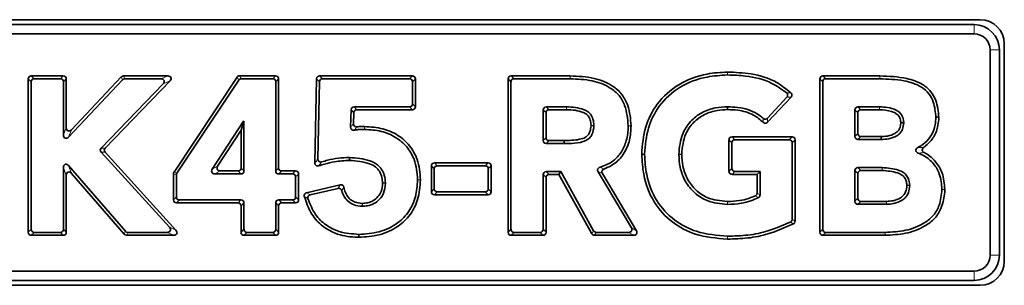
# Model space of a CAD drawing. Header units: millimetres. Extents: x 0 to 1118, y 0 to 864.
# Tile 63 of 91: x 871.21 to 891.73, y 256.57 to 262.11. Entities that reach past the tile are written whole.
import ezdxf

# ---------------------------------------------------------------- set-up
doc = ezdxf.new("R2010")
doc.units = ezdxf.units.MM

msp = doc.modelspace()

# ---------------------------------------------------------------- linework, layer by layer
at = {"color": 7, "linetype": 'Continuous', "lineweight": 35}
for p, q in [((891.225, 262.111), (848.022, 262.111)), ((891.096, 262.01), (848.151, 262.01)), ((891.096, 261.816), (848.151, 261.816)), ((891.725, 257.075), (891.725, 261.611)), ((891.429, 257.204), (891.429, 261.482)), ((891.623, 257.204), (891.623, 261.482)), ((885.955, 261.02), (885.958, 261.02)), ((885.959, 260.959), (885.956, 260.959)), ((871.39, 260.878), (871.39, 257.681)), ((871.451, 260.817), (871.451, 257.742)), ((872.118, 260.94), (871.453, 260.94)), ((872.058, 260.88), (871.513, 260.88)), ((872.12, 259.708), (872.12, 260.817)), ((872.181, 259.861), (872.181, 260.878)), ((873.355, 260.86), (872.229, 259.665)), ((873.328, 260.921), (872.289, 259.818)), ((872.908, 259.434), (874.2, 260.773)), ((872.991, 259.433), (874.343, 260.834)), ((874.298, 260.94), (873.374, 260.94)), ((874.155, 260.88), (873.4, 260.88)), ((875.741, 260.912), (874.426, 258.931)), ((875.774, 260.852), (874.486, 258.913)), ((876.543, 260.94), (875.794, 260.94)), ((876.483, 260.88), (875.826, 260.88)), ((876.545, 258.96), (876.545, 260.817)), ((876.606, 259.02), (876.606, 260.878)), ((877.398, 260.879), (877.361, 259.125)), ((877.457, 260.818), (877.424, 259.209)), ((879.393, 260.94), (877.46, 260.94)), ((879.332, 260.88), (877.52, 260.88)), ((879.395, 260.357), (879.395, 260.817)), ((879.455, 260.296), (879.455, 260.878)), ((881.387, 260.878), (881.387, 257.681)), ((881.447, 260.817), (881.447, 257.742)), ((882.677, 260.94), (881.449, 260.94)), ((882.677, 260.879), (881.51, 260.879)), ((882.677, 260.94), (882.677, 260.94)), ((882.677, 260.879), (882.677, 260.879)), ((887.882, 260.878), (887.882, 257.681)), ((887.943, 260.817), (887.943, 257.742)), ((889.133, 260.94), (887.945, 260.94)), ((889.133, 260.879), (888.006, 260.879)), ((886.789, 260.059), (887.194, 260.495)), ((886.793, 259.974), (887.281, 260.499)), ((878.105, 259.873), (878.115, 260.233)), ((878.168, 259.943), (878.174, 260.173)), ((878.178, 260.294), (879.332, 260.294)), ((878.237, 260.234), (879.393, 260.234)), ((882.117, 259.592), (882.117, 260.232)), ((882.178, 259.653), (882.178, 260.171)), ((882.18, 260.294), (882.602, 260.294)), ((882.24, 260.234), (882.602, 260.234)), ((882.602, 260.294), (882.602, 260.294)), ((882.602, 260.234), (882.602, 260.234)), ((888.613, 259.677), (888.613, 260.232)), ((888.673, 259.737), (888.673, 260.171)), ((888.675, 260.294), (889.123, 260.294)), ((888.736, 260.234), (889.123, 260.234)), ((889.123, 260.294), (889.124, 260.294)), ((889.124, 260.234), (889.123, 260.234)), ((875.222, 258.994), (875.874, 259.996)), ((875.823, 259.806), (875.878, 259.99)), ((875.874, 259.996), (875.884, 259.996)), ((875.878, 259.99), (875.874, 259.996)), ((875.878, 259.99), (875.884, 259.996)), ((875.884, 259.996), (875.884, 258.96)), ((889.568, 259.956), (889.568, 259.965)), ((889.629, 259.965), (889.629, 259.956)), ((890.36, 260.078), (890.299, 260.077)), ((875.334, 259.055), (875.823, 259.806)), ((875.823, 259.806), (875.823, 259.02)), ((878.394, 259.824), (878.392, 259.824)), ((878.393, 259.885), (878.395, 259.885)), ((883.115, 259.9), (883.115, 259.909)), ((883.176, 259.909), (883.176, 259.9)), ((883.888, 259.898), (883.888, 259.901)), ((883.948, 259.902), (883.949, 259.899)), ((882.554, 259.529), (882.18, 259.53)), ((882.555, 259.59), (882.24, 259.59)), ((885.989, 259.608), (885.989, 258.95)), ((886.05, 259.548), (886.05, 259.011)), ((887.303, 259.671), (886.052, 259.671)), ((887.242, 259.61), (886.112, 259.61)), ((887.304, 257.95), (887.305, 259.548)), ((887.365, 257.912), (887.366, 259.608)), ((889.157, 259.613), (888.675, 259.614)), ((889.157, 259.674), (888.736, 259.675)), ((874.33, 257.784), (872.907, 259.349)), ((874.467, 257.723), (872.99, 259.348)), ((884.17, 259.304), (884.17, 259.309)), ((884.231, 259.309), (884.231, 259.304)), ((884.943, 259.304), (884.943, 259.308)), ((885.004, 259.308), (885.004, 259.304)), ((880.972, 259.126), (879.85, 259.126)), ((872.12, 257.742), (872.12, 259.03)), ((872.23, 259.07), (873.414, 257.701)), ((872.291, 258.907), (873.386, 257.64)), ((874.415, 258.896), (874.415, 258.356)), ((875.821, 258.897), (875.275, 258.897)), ((875.76, 258.958), (875.387, 258.958)), ((876.897, 258.897), (876.608, 258.897)), ((876.958, 258.958), (876.669, 258.958)), ((877.02, 258.356), (877.02, 258.895)), ((879.788, 259.064), (879.788, 258.525)), ((879.848, 259.003), (879.848, 258.585)), ((880.912, 259.066), (879.911, 259.066)), ((880.974, 258.585), (880.974, 259.003)), ((881.035, 258.525), (881.035, 259.064)), ((882.18, 258.945), (882.483, 258.945)), ((882.447, 258.884), (882.483, 258.945)), ((882.483, 258.945), (883.168, 257.711)), ((883.955, 257.774), (883.26, 258.942)), ((884.062, 257.713), (883.351, 258.907)), ((886.112, 258.948), (886.636, 258.948)), ((886.575, 258.888), (886.636, 258.948)), ((886.636, 258.948), (886.636, 258.459)), ((888.613, 258.327), (888.613, 258.966)), ((888.673, 258.388), (888.673, 258.906)), ((888.675, 259.029), (889.182, 259.029)), ((888.736, 258.968), (889.182, 258.968)), ((889.182, 259.029), (889.182, 259.029)), ((889.182, 258.968), (889.182, 258.968)), ((872.181, 257.681), (872.181, 258.867)), ((874.476, 258.878), (874.476, 258.417)), ((876.96, 258.417), (876.96, 258.834)), ((878.771, 258.701), (878.771, 258.709)), ((878.831, 258.709), (878.831, 258.701)), ((879.501, 258.772), (879.501, 258.776)), ((879.562, 258.776), (879.562, 258.772)), ((882.117, 257.742), (882.117, 258.882)), ((882.178, 257.681), (882.178, 258.821)), ((882.24, 258.884), (882.447, 258.884)), ((882.447, 258.884), (883.132, 257.651)), ((886.052, 258.888), (886.575, 258.888)), ((886.575, 258.888), (886.575, 258.497)), ((877.89, 258.668), (877.187, 258.505)), ((877.844, 258.595), (877.263, 258.461)), ((879.911, 258.523), (880.912, 258.523)), ((889.695, 258.652), (889.695, 258.663)), ((889.756, 258.664), (889.756, 258.653)), ((890.426, 258.57), (890.426, 258.576)), ((890.486, 258.575), (890.486, 258.569)), ((874.478, 258.293), (875.76, 258.293)), ((874.539, 258.354), (875.821, 258.354)), ((875.884, 258.291), (875.884, 257.742)), ((876.545, 257.742), (876.545, 258.291)), ((876.608, 258.354), (876.897, 258.354)), ((876.669, 258.293), (876.958, 258.293)), ((878.344, 258.283), (878.35, 258.283)), ((879.85, 258.462), (880.972, 258.462)), ((885.955, 258.321), (885.96, 258.321)), ((889.268, 258.325), (888.736, 258.325)), ((875.823, 258.231), (875.823, 257.681)), ((876.606, 257.681), (876.606, 258.231)), ((878.35, 258.222), (878.344, 258.222)), ((885.96, 258.26), (885.955, 258.261)), ((889.268, 258.264), (888.675, 258.264)), ((871.513, 257.679), (872.058, 257.679)), ((873.461, 257.679), (874.284, 257.679)), ((875.946, 257.679), (876.483, 257.679)), ((881.51, 257.679), (882.054, 257.679)), ((883.222, 257.679), (883.901, 257.679)), ((888.006, 257.679), (889.241, 257.679)), ((889.241, 257.679), (889.241, 257.679)), ((871.453, 257.618), (872.118, 257.618)), ((873.433, 257.618), (874.421, 257.618)), ((875.886, 257.618), (876.543, 257.618)), ((878.278, 257.576), (878.278, 257.637)), ((881.449, 257.618), (882.115, 257.618)), ((883.187, 257.618), (884.008, 257.618)), ((885.957, 257.538), (885.955, 257.538)), ((885.956, 257.599), (885.958, 257.599)), ((887.945, 257.618), (889.241, 257.618)), ((889.241, 257.618), (889.241, 257.618)), ((848.151, 256.871), (891.096, 256.871)), ((848.151, 256.676), (891.096, 256.676)), ((848.022, 256.575), (891.225, 256.575))]:
    msp.add_line(p, q, dxfattribs=at)
at = {"color": 7, "linetype": 'Continuous', "lineweight": 18}
for p, q in [((891.096, 262.01), (891.096, 261.816)), ((891.623, 261.482), (891.429, 261.482)), ((871.451, 260.817), (871.39, 260.878)), ((871.453, 260.94), (871.513, 260.88)), ((872.058, 260.88), (872.118, 260.94)), ((872.181, 260.878), (872.12, 260.817)), ((873.355, 260.86), (873.328, 260.921)), ((873.374, 260.94), (873.4, 260.88)), ((874.155, 260.88), (874.298, 260.94)), ((874.343, 260.834), (874.2, 260.773)), ((875.774, 260.852), (875.741, 260.912)), ((875.794, 260.94), (875.826, 260.88)), ((876.483, 260.88), (876.543, 260.94)), ((876.606, 260.878), (876.545, 260.817)), ((877.457, 260.818), (877.398, 260.879)), ((877.46, 260.94), (877.52, 260.88)), ((879.332, 260.88), (879.393, 260.94)), ((879.455, 260.878), (879.395, 260.817)), ((881.447, 260.817), (881.387, 260.878)), ((881.449, 260.94), (881.51, 260.879)), ((882.677, 260.94), (882.677, 260.879)), ((887.943, 260.817), (887.882, 260.878)), ((887.945, 260.94), (888.006, 260.879)), ((879.395, 260.357), (879.455, 260.296)), ((878.174, 260.173), (878.115, 260.233)), ((878.178, 260.294), (878.237, 260.234)), ((879.393, 260.234), (879.332, 260.294)), ((882.178, 260.171), (882.117, 260.232)), ((882.18, 260.294), (882.24, 260.234)), ((888.673, 260.171), (888.613, 260.232)), ((888.675, 260.294), (888.736, 260.234)), ((872.12, 259.708), (872.181, 259.861)), ((872.289, 259.818), (872.229, 259.665)), ((888.613, 259.677), (888.673, 259.737)), ((882.117, 259.592), (882.178, 259.653)), ((882.24, 259.59), (882.18, 259.53)), ((886.05, 259.548), (885.989, 259.608)), ((886.052, 259.671), (886.112, 259.61)), ((887.242, 259.61), (887.303, 259.671)), ((887.366, 259.608), (887.305, 259.548)), ((888.736, 259.675), (888.675, 259.614)), ((872.99, 259.348), (872.907, 259.349)), ((872.908, 259.434), (872.991, 259.433)), ((879.85, 259.126), (879.911, 259.066)), ((880.912, 259.066), (880.972, 259.126)), ((872.181, 258.867), (872.12, 259.03)), ((872.23, 259.07), (872.291, 258.907)), ((874.476, 258.878), (874.415, 258.896)), ((874.426, 258.931), (874.486, 258.913)), ((875.222, 258.994), (875.334, 259.055)), ((875.387, 258.958), (875.275, 258.897)), ((875.821, 258.897), (875.76, 258.958)), ((875.823, 259.02), (875.884, 258.96)), ((876.545, 258.96), (876.606, 259.02)), ((876.669, 258.958), (876.608, 258.897)), ((876.897, 258.897), (876.958, 258.958)), ((877.02, 258.895), (876.96, 258.834)), ((879.848, 259.003), (879.788, 259.064)), ((881.035, 259.064), (880.974, 259.003)), ((882.18, 258.945), (882.24, 258.884)), ((885.989, 258.95), (886.05, 259.011)), ((886.112, 258.948), (886.052, 258.888)), ((888.673, 258.906), (888.613, 258.966)), ((888.675, 259.029), (888.736, 258.968)), ((878.771, 258.709), (878.831, 258.709)), ((882.178, 258.821), (882.117, 258.882)), ((879.788, 258.525), (879.848, 258.585)), ((879.911, 258.523), (879.85, 258.462)), ((880.972, 258.462), (880.912, 258.523)), ((880.974, 258.585), (881.035, 258.525)), ((874.415, 258.356), (874.476, 258.417)), ((874.539, 258.354), (874.478, 258.293)), ((875.76, 258.293), (875.821, 258.354)), ((875.884, 258.291), (875.823, 258.231)), ((876.606, 258.231), (876.545, 258.291)), ((876.608, 258.354), (876.669, 258.293)), ((876.958, 258.293), (876.897, 258.354)), ((876.96, 258.417), (877.02, 258.356)), ((888.613, 258.327), (888.673, 258.388)), ((888.736, 258.325), (888.675, 258.264)), ((871.39, 257.681), (871.451, 257.742)), ((871.513, 257.679), (871.453, 257.618)), ((872.118, 257.618), (872.058, 257.679)), ((872.12, 257.742), (872.181, 257.681)), ((873.386, 257.64), (873.414, 257.701)), ((873.461, 257.679), (873.433, 257.618)), ((874.421, 257.618), (874.284, 257.679)), ((874.33, 257.784), (874.467, 257.723)), ((875.823, 257.681), (875.884, 257.742)), ((875.946, 257.679), (875.886, 257.618)), ((876.543, 257.618), (876.483, 257.679)), ((876.545, 257.742), (876.606, 257.681)), ((881.387, 257.681), (881.447, 257.742)), ((881.51, 257.679), (881.449, 257.618)), ((882.115, 257.618), (882.054, 257.679)), ((882.117, 257.742), (882.178, 257.681)), ((883.132, 257.651), (883.168, 257.711)), ((883.222, 257.679), (883.187, 257.618)), ((884.008, 257.618), (883.901, 257.679)), ((883.955, 257.774), (884.062, 257.713)), ((887.882, 257.681), (887.943, 257.742)), ((888.006, 257.679), (887.945, 257.618)), ((889.241, 257.618), (889.241, 257.679)), ((891.623, 257.204), (891.429, 257.204)), ((891.096, 256.676), (891.096, 256.871))]:
    msp.add_line(p, q, dxfattribs=at)
at = {"color": 7, "linetype": 'Continuous', "lineweight": 18, "flags": 128}
for points in [[(885.956, 260.959), (885.956, 260.98), (885.955, 261.02)], [(885.958, 261.02), (885.958, 260.999), (885.959, 260.959)], [(882.677, 260.879), (882.677, 260.909), (882.677, 260.933), (882.677, 260.94)], [(889.133, 260.94), (889.133, 260.921), (889.133, 260.903), (889.133, 260.879)], [(882.602, 260.234), (882.602, 260.242), (882.602, 260.264), (882.602, 260.294)], [(882.602, 260.294), (882.602, 260.271), (882.602, 260.234)], [(889.123, 260.234), (889.123, 260.235), (889.123, 260.264), (889.123, 260.286), (889.123, 260.294)], [(889.124, 260.294), (889.124, 260.271), (889.124, 260.234)], [(889.629, 259.956), (889.608, 259.956), (889.568, 259.956)], [(878.392, 259.824), (878.393, 259.846), (878.393, 259.885)], [(878.395, 259.885), (878.395, 259.864), (878.394, 259.824)], [(883.115, 259.909), (883.136, 259.909), (883.176, 259.909)], [(883.176, 259.9), (883.154, 259.9), (883.115, 259.9)], [(883.888, 259.901), (883.909, 259.901), (883.948, 259.902)], [(883.949, 259.899), (883.927, 259.898), (883.888, 259.898)], [(884.17, 259.309), (884.191, 259.309), (884.231, 259.309)], [(884.943, 259.308), (884.964, 259.308), (885.004, 259.308)], [(884.231, 259.304), (884.209, 259.304), (884.17, 259.304)], [(885.004, 259.304), (884.983, 259.304), (884.943, 259.304)], [(889.182, 258.968), (889.182, 258.97), (889.182, 258.999), (889.182, 259.029)], [(889.182, 259.029), (889.182, 259.006), (889.182, 258.968)], [(878.831, 258.701), (878.81, 258.701), (878.771, 258.701)], [(879.501, 258.776), (879.522, 258.776), (879.562, 258.776)], [(879.562, 258.772), (879.541, 258.772), (879.501, 258.772)], [(889.756, 258.653), (889.734, 258.653), (889.695, 258.652)], [(890.426, 258.576), (890.451, 258.575), (890.486, 258.575)], [(890.486, 258.569), (890.465, 258.569), (890.426, 258.57)], [(878.344, 258.222), (878.344, 258.244), (878.344, 258.283)], [(878.35, 258.283), (878.35, 258.262), (878.35, 258.222)], [(885.955, 258.261), (885.955, 258.282), (885.955, 258.321)], [(885.96, 258.321), (885.96, 258.3), (885.96, 258.26)], [(889.268, 258.325), (889.268, 258.295), (889.268, 258.264)], [(889.241, 257.679), (889.241, 257.656), (889.241, 257.618)], [(885.955, 257.538), (885.956, 257.559), (885.956, 257.599)], [(885.958, 257.599), (885.958, 257.577), (885.957, 257.538)]]:
    msp.add_lwpolyline(points, dxfattribs=at)
at = {"color": 7, "linetype": 'Continuous', "lineweight": 35, "flags": 128}
for points in [[(885.958, 260.237), (885.958, 260.255), (885.958, 260.273), (885.957, 260.298)], [(882.555, 259.59), (882.554, 259.559), (882.554, 259.529)], [(889.157, 259.674), (889.157, 259.644), (889.157, 259.613)], [(878.081, 259.178), (878.081, 259.197), (878.081, 259.215), (878.08, 259.239)]]:
    msp.add_lwpolyline(points, dxfattribs=at)
at = {"color": 7, "linetype": 'Continuous', "lineweight": 35}
for centre, radius, start, end in [((891.096, 261.482), 0.527, 0, 90), ((891.225, 261.611), 0.5, 0, 90), ((891.096, 261.482), 0.333, 0, 90), ((891.096, 257.204), 0.333, 270, 0), ((891.096, 257.204), 0.527, 270, 0), ((891.225, 257.075), 0.5, 270, 0)]:
    msp.add_arc(centre, radius, start, end, dxfattribs=at)
for centre, major_axis, ratio, start_param, end_param in [((871.461, 260.869), (0.053, -0.053), 0.889126, 2.414818, 3.868368), ((871.522, 260.809), (0.053, -0.053), 0.889126, 2.414818, 3.868368), ((872.049, 260.809), (-0.053, -0.053), 0.889126, 2.414818, 3.868368), ((872.11, 260.869), (-0.053, -0.053), 0.889126, 2.414818, 3.868368), ((873.378, 260.869), (0.0284, -0.0658), 0.929617, 2.760008, 3.523178), ((873.404, 260.809), (0.0284, -0.0658), 0.929617, 2.760008, 3.523178), ((874.135, 260.809), (-0.0838, -0.0356), 0.731897, 2.09662, 4.186565), ((874.278, 260.869), (-0.0838, -0.0356), 0.731897, 2.09662, 4.186565), ((875.798, 260.869), (0.0341, -0.0636), 0.924271, 2.681379, 3.601806), ((875.831, 260.809), (0.0341, -0.0636), 0.924271, 2.681379, 3.601806), ((876.474, 260.809), (-0.053, -0.053), 0.889126, 2.414818, 3.868368), ((876.535, 260.869), (-0.053, -0.053), 0.889126, 2.414818, 3.868368), ((877.468, 260.869), (0.0524, -0.0534), 0.891007, 2.423963, 3.859223), ((877.528, 260.809), (0.0524, -0.0534), 0.891007, 2.423963, 3.859223), ((879.324, 260.809), (-0.053, -0.053), 0.889126, 2.414818, 3.868368), ((879.384, 260.869), (-0.053, -0.053), 0.889126, 2.414818, 3.868368), ((881.458, 260.869), (0.053, -0.053), 0.889077, 2.41458, 3.868606), ((881.518, 260.809), (0.053, -0.053), 0.889077, 2.41458, 3.868606), ((887.953, 260.869), (0.053, -0.053), 0.889075, 2.414572, 3.868614), ((888.014, 260.809), (0.053, -0.053), 0.889075, 2.414572, 3.868614), ((879.324, 260.365), (-0.053, 0.053), 0.889126, 2.414818, 3.868368), ((878.186, 260.223), (0.0521, -0.0536), 0.891679, 2.427313, 3.855873), ((878.245, 260.163), (0.0521, -0.0536), 0.891679, 2.427313, 3.855873), ((879.384, 260.305), (-0.053, 0.053), 0.889126, 2.414818, 3.868368), ((882.188, 260.223), (0.053, -0.053), 0.889126, 2.414818, 3.868368), ((882.249, 260.163), (0.053, -0.053), 0.889126, 2.414818, 3.868368), ((888.684, 260.223), (0.053, -0.053), 0.889126, 2.414818, 3.868368), ((888.744, 260.163), (0.053, -0.053), 0.889126, 2.414818, 3.868368), ((872.252, 259.882), (0.0346, 0.087), 0.711935, 2.079491, 4.203694), ((888.744, 259.746), (0.053, 0.053), 0.889239, 2.415355, 3.86783), ((872.191, 259.729), (0.0346, 0.087), 0.711935, 2.079491, 4.203694), ((882.188, 259.601), (0.0531, 0.053), 0.889267, 2.415488, 3.867698), ((882.249, 259.661), (0.0531, 0.053), 0.889267, 2.415488, 3.867698), ((886.06, 259.6), (0.053, -0.053), 0.889126, 2.414818, 3.868368), ((886.121, 259.539), (0.053, -0.053), 0.889126, 2.414818, 3.868368), ((887.234, 259.539), (-0.053, -0.053), 0.88909, 2.414645, 3.86854), ((887.295, 259.6), (-0.053, -0.053), 0.88909, 2.414645, 3.86854), ((888.684, 259.685), (0.053, 0.053), 0.889239, 2.415355, 3.86783), ((872.965, 259.391), (0.0745, -0.0011), 0.894885, 2.443937, 3.839248), ((873.048, 259.39), (0.0745, -0.0011), 0.894885, 2.443937, 3.839248), ((872.191, 259.007), (0.0336, -0.0903), 0.691853, 2.064269, 4.218916), ((879.859, 259.056), (0.053, -0.053), 0.889126, 2.414818, 3.868368), ((880.964, 259.056), (-0.053, -0.053), 0.889126, 2.414818, 3.868368), ((872.252, 258.844), (0.0336, -0.0903), 0.691853, 2.064269, 4.218916), ((874.486, 258.894), (0.0683, -0.0206), 0.934726, 2.866635, 3.416551), ((874.547, 258.876), (0.0683, -0.0206), 0.934726, 2.866635, 3.416551), ((875.29, 258.968), (0.0737, 0.04), 0.794865, 2.169605, 4.11358), ((875.402, 259.029), (0.0737, 0.04), 0.794865, 2.169605, 4.11358), ((875.752, 259.029), (-0.053, 0.053), 0.889126, 2.414818, 3.868368), ((875.813, 258.968), (-0.053, 0.053), 0.889126, 2.414818, 3.868368), ((876.616, 258.968), (0.053, 0.053), 0.889126, 2.414818, 3.868368), ((876.677, 259.029), (0.053, 0.053), 0.889126, 2.414818, 3.868368), ((876.889, 258.826), (-0.053, -0.053), 0.889126, 2.414818, 3.868368), ((876.95, 258.887), (-0.053, -0.053), 0.889126, 2.414818, 3.868368), ((879.919, 258.995), (0.053, -0.053), 0.889126, 2.414818, 3.868368), ((880.903, 258.995), (-0.053, -0.053), 0.889126, 2.414818, 3.868368), ((882.188, 258.874), (0.053, -0.053), 0.889126, 2.414818, 3.868368), ((886.06, 258.959), (0.053, 0.053), 0.889126, 2.414818, 3.868368), ((886.121, 259.019), (0.053, 0.053), 0.889126, 2.414818, 3.868368), ((888.684, 258.958), (0.053, -0.053), 0.889126, 2.414818, 3.868368), ((888.744, 258.897), (0.053, -0.053), 0.889126, 2.414818, 3.868368), ((882.249, 258.813), (0.053, -0.053), 0.889126, 2.414818, 3.868368), ((879.859, 258.533), (0.053, 0.053), 0.889126, 2.414818, 3.868368), ((879.919, 258.594), (0.053, 0.053), 0.889126, 2.414818, 3.868368), ((880.903, 258.594), (-0.053, 0.053), 0.889126, 2.414818, 3.868368), ((880.964, 258.533), (-0.053, 0.053), 0.889126, 2.414818, 3.868368), ((874.486, 258.364), (0.053, 0.053), 0.889126, 2.414818, 3.868368), ((874.547, 258.425), (0.053, 0.053), 0.889126, 2.414818, 3.868368), ((875.752, 258.222), (-0.053, -0.053), 0.889126, 2.414818, 3.868368), ((875.813, 258.283), (-0.053, -0.053), 0.889126, 2.414818, 3.868368), ((876.616, 258.283), (0.053, -0.053), 0.889126, 2.414818, 3.868368), ((876.677, 258.222), (0.053, -0.053), 0.889126, 2.414818, 3.868368), ((876.889, 258.425), (-0.053, 0.053), 0.889126, 2.414818, 3.868368), ((876.95, 258.364), (-0.053, 0.053), 0.889126, 2.414818, 3.868368), ((888.684, 258.335), (0.053, 0.053), 0.889126, 2.414818, 3.868368), ((888.744, 258.396), (0.053, 0.053), 0.889126, 2.414818, 3.868368), ((871.461, 257.689), (0.053, 0.053), 0.889126, 2.414818, 3.868368), ((871.522, 257.75), (0.053, 0.053), 0.889126, 2.414818, 3.868368), ((872.049, 257.75), (-0.053, 0.053), 0.889126, 2.414818, 3.868368), ((872.11, 257.689), (-0.053, 0.053), 0.889126, 2.414818, 3.868368), ((873.465, 257.75), (0.0299, 0.0653), 0.928391, 2.739864, 3.543321), ((874.265, 257.75), (-0.082, 0.0363), 0.743339, 2.1075, 4.175685), ((874.402, 257.689), (-0.082, 0.0363), 0.743339, 2.1075, 4.175685), ((875.894, 257.689), (0.053, 0.053), 0.889126, 2.414818, 3.868368), ((875.955, 257.75), (0.053, 0.053), 0.889126, 2.414818, 3.868368), ((876.474, 257.75), (-0.053, 0.053), 0.889126, 2.414818, 3.868368), ((876.535, 257.689), (-0.053, 0.053), 0.889126, 2.414818, 3.868368), ((881.458, 257.689), (0.053, 0.053), 0.889126, 2.414818, 3.868368), ((881.518, 257.75), (0.053, 0.053), 0.889126, 2.414818, 3.868368), ((882.046, 257.75), (-0.053, 0.053), 0.889126, 2.414818, 3.868368), ((882.107, 257.689), (-0.053, 0.053), 0.889126, 2.414818, 3.868368), ((883.227, 257.75), (0.0367, 0.0624), 0.921214, 2.644767, 3.638418), ((883.887, 257.75), (-0.072, 0.0409), 0.805235, 2.18561, 4.097576), ((883.993, 257.689), (-0.072, 0.0409), 0.805235, 2.18561, 4.097576), ((887.953, 257.689), (0.053, 0.053), 0.889126, 2.414818, 3.868368), ((888.014, 257.75), (0.053, 0.053), 0.889126, 2.414818, 3.868368), ((873.437, 257.689), (0.0299, 0.0653), 0.928391, 2.739864, 3.543321), ((883.192, 257.689), (0.0367, 0.0624), 0.921214, 2.644767, 3.638418)]:
    msp.add_ellipse(centre, major_axis=major_axis, ratio=ratio, start_param=start_param, end_param=end_param, dxfattribs=at)
for points, knots in [([(885.955, 261.02), (885.813, 261.012), (885.462, 260.992), (884.929, 260.794), (884.482, 260.391), (884.217, 259.87), (884.186, 259.501), (884.17, 259.309)], [0, 0, 0, 0, 0.153913, 0.381256, 0.60152, 0.792122, 1, 1, 1, 1]), ([(885.956, 260.959), (885.814, 260.951), (885.471, 260.931), (884.954, 260.737), (884.526, 260.348), (884.275, 259.846), (884.246, 259.493), (884.231, 259.309)], [0, 0, 0, 0, 0.159357, 0.385181, 0.60454, 0.794222, 1, 1, 1, 1]), ([(887.277, 260.589), (887.182, 260.665), (886.94, 260.859), (886.473, 260.998), (886.122, 261.013), (885.958, 261.02)], [0, 0, 0, 0, 0.256138, 0.652931, 1, 1, 1, 1]), ([(887.189, 260.585), (887.09, 260.657), (886.836, 260.842), (886.397, 260.944), (886.082, 260.955), (885.959, 260.959)], [0, 0, 0, 0, 0.278051, 0.716064, 1, 1, 1, 1]), ([(883.948, 259.902), (883.937, 260.045), (883.918, 260.276), (883.769, 260.564), (883.53, 260.772), (883.155, 260.92), (882.847, 260.933), (882.677, 260.94)], [0, 0, 0, 0, 0.22863, 0.367954, 0.507966, 0.728018, 1, 1, 1, 1]), ([(883.888, 259.901), (883.876, 260.045), (883.858, 260.269), (883.709, 260.541), (883.477, 260.731), (883.123, 260.863), (882.833, 260.873), (882.677, 260.879)], [0, 0, 0, 0, 0.24101, 0.375686, 0.510957, 0.738284, 1, 1, 1, 1]), ([(890.36, 260.078), (890.348, 260.197), (890.33, 260.389), (890.2, 260.626), (889.993, 260.797), (889.627, 260.921), (889.321, 260.932), (889.133, 260.94)], [0, 0, 0, 0, 0.207684, 0.335249, 0.463524, 0.669692, 1, 1, 1, 1]), ([(890.299, 260.077), (890.289, 260.185), (890.273, 260.359), (890.16, 260.578), (889.955, 260.753), (889.597, 260.864), (889.3, 260.873), (889.133, 260.879)], [0, 0, 0, 0, 0.198393, 0.3224469, 0.4473249, 0.6897569, 1, 1, 1, 1]), ([(887.194, 260.495), (887.199, 260.5), (887.208, 260.512), (887.213, 260.533), (887.21, 260.554), (887.202, 260.572), (887.193, 260.581), (887.189, 260.585)], [0, 0, 0, 0, 0.215169, 0.430979, 0.633486, 0.830119, 1, 1, 1, 1]), ([(887.277, 260.589), (887.282, 260.583), (887.292, 260.573), (887.299, 260.552), (887.299, 260.531), (887.292, 260.513), (887.285, 260.503), (887.281, 260.499)], [0, 0, 0, 0, 0.217124, 0.4348763, 0.6396143, 0.8388168, 1, 1, 1, 1]), ([(882.602, 260.294), (882.728, 260.288), (882.89, 260.28), (883.068, 260.187), (883.141, 260.094), (883.169, 259.995), (883.174, 259.931), (883.176, 259.909)], [0, 0, 0, 0, 0.47582, 0.613547, 0.752894, 0.9157, 1, 1, 1, 1]), ([(882.602, 260.234), (882.663, 260.232), (882.783, 260.23), (882.925, 260.192), (883.028, 260.14), (883.085, 260.066), (883.109, 259.984), (883.113, 259.929), (883.115, 259.909)], [0, 0, 0, 0, 0.266947, 0.51776, 0.637794, 0.759284, 0.913992, 1, 1, 1, 1]), ([(884.943, 259.308), (884.957, 259.453), (884.981, 259.7), (885.174, 259.998), (885.416, 260.187), (885.69, 260.282), (885.874, 260.293), (885.957, 260.298)], [0, 0, 0, 0, 0.270629, 0.46192, 0.653167, 0.842193, 1, 1, 1, 1]), ([(885.004, 259.308), (885.019, 259.454), (885.043, 259.695), (885.239, 259.977), (885.471, 260.146), (885.723, 260.224), (885.887, 260.233), (885.958, 260.237)], [0, 0, 0, 0, 0.288439, 0.479102, 0.669692, 0.857923, 1, 1, 1, 1]), ([(885.957, 260.298), (886.102, 260.289), (886.316, 260.277), (886.563, 260.165), (886.66, 260.089), (886.702, 260.055)], [0, 0, 0, 0, 0.536577, 0.799174, 1, 1, 1, 1]), ([(885.958, 260.237), (886.029, 260.235), (886.214, 260.229), (886.485, 260.155), (886.639, 260.025), (886.704, 259.971)], [0, 0, 0, 0, 0.262491, 0.68808, 1, 1, 1, 1]), ([(889.124, 260.294), (889.18, 260.292), (889.298, 260.287), (889.444, 260.245), (889.55, 260.178), (889.607, 260.095), (889.625, 260.019), (889.629, 259.974), (889.629, 259.965)], [0, 0, 0, 0, 0.248161, 0.525117, 0.660882, 0.797655, 0.962953, 1, 1, 1, 1]), ([(889.124, 260.234), (889.209, 260.228), (889.338, 260.219), (889.484, 260.157), (889.546, 260.08), (889.564, 260.017), (889.568, 259.976), (889.568, 259.965)], [0, 0, 0, 0, 0.4430098, 0.665802, 0.7900291, 0.9417736, 1, 1, 1, 1]), ([(878.168, 259.943), (878.168, 259.935), (878.169, 259.921), (878.179, 259.901), (878.195, 259.887), (878.215, 259.879), (878.229, 259.879), (878.237, 259.879)], [0, 0, 0, 0, 0.206227, 0.413161, 0.60507, 0.788932, 1, 1, 1, 1]), ([(886.702, 260.055), (886.708, 260.051), (886.719, 260.042), (886.741, 260.038), (886.762, 260.04), (886.778, 260.048), (886.786, 260.056), (886.789, 260.059)], [0, 0, 0, 0, 0.222285, 0.445174, 0.655682, 0.861622, 1, 1, 1, 1]), ([(886.793, 259.974), (886.787, 259.969), (886.776, 259.959), (886.755, 259.952), (886.734, 259.953), (886.717, 259.96), (886.708, 259.968), (886.704, 259.971)], [0, 0, 0, 0, 0.219159, 0.438935, 0.645979, 0.847873, 1, 1, 1, 1]), ([(889.568, 259.956), (889.564, 259.916), (889.556, 259.853), (889.505, 259.779), (889.421, 259.722), (889.302, 259.68), (889.202, 259.676), (889.157, 259.674)], [0, 0, 0, 0, 0.212453, 0.338435, 0.464029, 0.755547, 1, 1, 1, 1]), ([(889.629, 259.956), (889.624, 259.913), (889.616, 259.839), (889.56, 259.747), (889.463, 259.673), (889.324, 259.622), (889.21, 259.616), (889.157, 259.613)], [0, 0, 0, 0, 0.197061, 0.337935, 0.478794, 0.755448, 1, 1, 1, 1]), ([(889.921, 259.444), (889.972, 259.476), (890.086, 259.545), (890.219, 259.707), (890.289, 259.898), (890.296, 260.024), (890.299, 260.077)], [0, 0, 0, 0, 0.230635, 0.512124, 0.793798, 1, 1, 1, 1]), ([(890.045, 259.45), (890.061, 259.462), (890.144, 259.523), (890.268, 259.665), (890.349, 259.879), (890.357, 260.02), (890.36, 260.078)], [0, 0, 0, 0, 0.082557, 0.420985, 0.759721, 1, 1, 1, 1]), ([(878.179, 259.809), (878.172, 259.809), (878.157, 259.807), (878.136, 259.814), (878.119, 259.828), (878.109, 259.845), (878.105, 259.861), (878.105, 259.87), (878.105, 259.873)], [0, 0, 0, 0, 0.198671, 0.398144, 0.580302, 0.752315, 0.930754, 1, 1, 1, 1]), ([(878.392, 259.824), (878.357, 259.824), (878.291, 259.824), (878.22, 259.817), (878.184, 259.81), (878.179, 259.809)], [0, 0, 0, 0, 0.493783, 0.92897, 1, 1, 1, 1]), ([(878.393, 259.885), (878.355, 259.885), (878.303, 259.885), (878.251, 259.88), (878.237, 259.879)], [0, 0, 0, 0, 0.723687, 1, 1, 1, 1]), ([(879.501, 258.776), (879.488, 258.92), (879.467, 259.166), (879.286, 259.472), (879.046, 259.675), (878.738, 259.803), (878.512, 259.817), (878.394, 259.824)], [0, 0, 0, 0, 0.24973, 0.427784, 0.605618, 0.79356, 1, 1, 1, 1]), ([(879.562, 258.776), (879.549, 258.92), (879.528, 259.172), (879.348, 259.495), (879.096, 259.717), (878.767, 259.86), (878.524, 259.876), (878.395, 259.885)], [0, 0, 0, 0, 0.236417, 0.417036, 0.597486, 0.786601, 1, 1, 1, 1]), ([(883.176, 259.9), (883.168, 259.837), (883.157, 259.743), (883.083, 259.641), (882.964, 259.564), (882.779, 259.531), (882.626, 259.53), (882.554, 259.529)], [0, 0, 0, 0, 0.22736, 0.335742, 0.444292, 0.735485, 1, 1, 1, 1]), ([(883.115, 259.9), (883.11, 259.859), (883.103, 259.792), (883.06, 259.707), (882.987, 259.644), (882.812, 259.598), (882.662, 259.593), (882.555, 259.59)], [0, 0, 0, 0, 0.169791, 0.274983, 0.380825, 0.557516, 1, 1, 1, 1]), ([(883.298, 259.035), (883.385, 259.066), (883.554, 259.128), (883.74, 259.323), (883.856, 259.567), (883.886, 259.767), (883.888, 259.881), (883.888, 259.898)], [0, 0, 0, 0, 0.24539, 0.470966, 0.695433, 0.956311, 1, 1, 1, 1]), ([(883.384, 258.998), (883.456, 259.03), (883.617, 259.1), (883.811, 259.313), (883.931, 259.595), (883.943, 259.8), (883.949, 259.899)], [0, 0, 0, 0, 0.206795, 0.459519, 0.740314, 1, 1, 1, 1]), ([(889.929, 259.33), (889.919, 259.335), (889.902, 259.342), (889.886, 259.362), (889.88, 259.38), (889.881, 259.399), (889.888, 259.416), (889.902, 259.433), (889.915, 259.44), (889.921, 259.444)], [0, 0, 0, 0, 0.2216892, 0.3523153, 0.4839057, 0.5960511, 0.7034735, 0.8576772, 1, 1, 1, 1]), ([(890.426, 258.576), (890.416, 258.684), (890.399, 258.877), (890.258, 259.119), (890.094, 259.262), (889.973, 259.312), (889.929, 259.33)], [0, 0, 0, 0, 0.335831, 0.59432, 0.853055, 1, 1, 1, 1]), ([(890.045, 259.45), (890.039, 259.444), (890.027, 259.434), (890.016, 259.412), (890.015, 259.39), (890.022, 259.372), (890.033, 259.356), (890.045, 259.347), (890.052, 259.343), (890.053, 259.343)], [0, 0, 0, 0, 0.185446, 0.372084, 0.531477, 0.672023, 0.815212, 0.97666, 1, 1, 1, 1]), ([(890.486, 258.575), (890.476, 258.691), (890.458, 258.898), (890.306, 259.159), (890.156, 259.287), (890.065, 259.336), (890.053, 259.343)], [0, 0, 0, 0, 0.373897, 0.664781, 0.955916, 1, 1, 1, 1]), ([(877.444, 259.064), (877.436, 259.063), (877.421, 259.059), (877.398, 259.064), (877.38, 259.075), (877.368, 259.091), (877.362, 259.108), (877.362, 259.12), (877.361, 259.125)], [0, 0, 0, 0, 0.19046, 0.381839, 0.552866, 0.710554, 0.872587, 1, 1, 1, 1]), ([(877.424, 259.209), (877.424, 259.201), (877.425, 259.186), (877.436, 259.166), (877.452, 259.152), (877.471, 259.145), (877.489, 259.144), (877.501, 259.147), (877.505, 259.148)], [0, 0, 0, 0, 0.191332, 0.3835645, 0.5558846, 0.7151973, 0.8790552, 1, 1, 1, 1]), ([(877.444, 259.064), (877.483, 259.077), (877.59, 259.113), (877.802, 259.162), (877.977, 259.172), (878.081, 259.178)], [0, 0, 0, 0, 0.1913448, 0.5194254, 1, 1, 1, 1]), ([(877.505, 259.148), (877.545, 259.16), (877.658, 259.193), (877.851, 259.229), (878.003, 259.236), (878.08, 259.239)], [0, 0, 0, 0, 0.214973, 0.604935, 1, 1, 1, 1]), ([(878.08, 259.239), (878.225, 259.229), (878.429, 259.214), (878.656, 259.104), (878.757, 258.995), (878.816, 258.863), (878.826, 258.764), (878.831, 258.709)], [0, 0, 0, 0, 0.416796, 0.58721, 0.714029, 0.840573, 1, 1, 1, 1]), ([(878.081, 259.178), (878.225, 259.168), (878.418, 259.154), (878.626, 259.049), (878.715, 258.949), (878.76, 258.832), (878.767, 258.748), (878.771, 258.709)], [0, 0, 0, 0, 0.4538886, 0.6108554, 0.729176, 0.8762092, 1, 1, 1, 1]), ([(884.17, 259.304), (884.179, 259.163), (884.2, 258.819), (884.393, 258.303), (884.787, 257.874), (885.324, 257.589), (885.729, 257.557), (885.955, 257.538)], [0, 0, 0, 0, 0.150835, 0.366256, 0.571794, 0.759823, 1, 1, 1, 1]), ([(884.231, 259.304), (884.239, 259.162), (884.26, 258.829), (884.449, 258.33), (884.829, 257.92), (885.347, 257.648), (885.737, 257.616), (885.956, 257.599)], [0, 0, 0, 0, 0.156074, 0.368412, 0.572626, 0.759683, 1, 1, 1, 1]), ([(885.955, 258.261), (885.811, 258.275), (885.564, 258.299), (885.264, 258.49), (885.068, 258.734), (884.961, 259.018), (884.949, 259.214), (884.943, 259.304)], [0, 0, 0, 0, 0.263557, 0.451195, 0.63849, 0.833454, 1, 1, 1, 1]), ([(885.955, 258.321), (885.811, 258.336), (885.57, 258.361), (885.289, 258.552), (885.112, 258.782), (885.019, 259.045), (885.008, 259.224), (885.004, 259.304)], [0, 0, 0, 0, 0.280377, 0.465123, 0.649399, 0.841973, 1, 1, 1, 1]), ([(883.26, 258.942), (883.257, 258.949), (883.25, 258.963), (883.25, 258.985), (883.257, 259.005), (883.27, 259.021), (883.284, 259.03), (883.294, 259.033), (883.298, 259.035)], [0, 0, 0, 0, 0.194544, 0.389931, 0.566841, 0.731983, 0.902408, 1, 1, 1, 1]), ([(883.384, 258.998), (883.377, 258.995), (883.364, 258.989), (883.349, 258.972), (883.342, 258.952), (883.341, 258.931), (883.346, 258.917), (883.35, 258.909), (883.351, 258.907)], [0, 0, 0, 0, 0.200605, 0.401982, 0.586786, 0.762099, 0.944114, 1, 1, 1, 1]), ([(889.182, 259.029), (889.297, 259.02), (889.452, 259.008), (889.628, 258.932), (889.702, 258.855), (889.743, 258.763), (889.751, 258.697), (889.756, 258.664)], [0, 0, 0, 0, 0.45073, 0.611853, 0.739182, 0.866462, 1, 1, 1, 1]), ([(889.182, 258.968), (889.289, 258.96), (889.431, 258.949), (889.588, 258.884), (889.65, 258.822), (889.684, 258.747), (889.691, 258.692), (889.695, 258.663)], [0, 0, 0, 0, 0.48197, 0.637403, 0.752175, 0.866924, 1, 1, 1, 1]), ([(878.278, 257.637), (878.421, 257.646), (878.709, 257.665), (879.078, 257.843), (879.336, 258.108), (879.475, 258.425), (879.492, 258.654), (879.501, 258.772)], [0, 0, 0, 0, 0.228422, 0.459191, 0.635335, 0.811553, 1, 1, 1, 1]), ([(878.278, 257.576), (878.421, 257.585), (878.709, 257.604), (879.085, 257.775), (879.362, 258.039), (879.53, 258.379), (879.551, 258.634), (879.562, 258.772)], [0, 0, 0, 0, 0.2172767, 0.4365083, 0.6136401, 0.790937, 1, 1, 1, 1]), ([(878.831, 258.701), (878.824, 258.63), (878.812, 258.508), (878.715, 258.362), (878.596, 258.271), (878.467, 258.229), (878.385, 258.224), (878.35, 258.222)], [0, 0, 0, 0, 0.278476, 0.476276, 0.674273, 0.86193, 1, 1, 1, 1]), ([(878.771, 258.701), (878.765, 258.644), (878.757, 258.543), (878.681, 258.418), (878.583, 258.334), (878.466, 258.291), (878.388, 258.286), (878.35, 258.283)], [0, 0, 0, 0, 0.256357, 0.450673, 0.645202, 0.829995, 1, 1, 1, 1]), ([(877.141, 258.427), (877.14, 258.435), (877.137, 258.449), (877.142, 258.47), (877.154, 258.488), (877.17, 258.5), (877.182, 258.504), (877.187, 258.505)], [0, 0, 0, 0, 0.214812, 0.430267, 0.632342, 0.828427, 1, 1, 1, 1]), ([(877.919, 258.55), (877.916, 258.557), (877.911, 258.57), (877.896, 258.586), (877.877, 258.596), (877.859, 258.598), (877.848, 258.596), (877.844, 258.595)], [0, 0, 0, 0, 0.222551, 0.445708, 0.656457, 0.862697, 1, 1, 1, 1]), ([(877.89, 258.668), (877.897, 258.669), (877.912, 258.671), (877.933, 258.665), (877.95, 258.653), (877.961, 258.637), (877.964, 258.625), (877.965, 258.62)], [0, 0, 0, 0, 0.216488, 0.433609, 0.637606, 0.835942, 1, 1, 1, 1]), ([(878.344, 258.222), (878.287, 258.228), (878.184, 258.237), (878.055, 258.314), (877.964, 258.42), (877.934, 258.506), (877.919, 258.55)], [0, 0, 0, 0, 0.295327, 0.528537, 0.76193, 1, 1, 1, 1]), ([(878.344, 258.283), (878.294, 258.288), (878.206, 258.296), (878.094, 258.362), (878.019, 258.452), (877.981, 258.543), (877.969, 258.601), (877.965, 258.62)], [0, 0, 0, 0, 0.26837, 0.47466, 0.681123, 0.895491, 1, 1, 1, 1]), ([(886.538, 258.44), (886.545, 258.443), (886.557, 258.45), (886.569, 258.468), (886.574, 258.484), (886.575, 258.494), (886.575, 258.497)], [0, 0, 0, 0, 0.296142, 0.592664, 0.88234, 1, 1, 1, 1]), ([(889.241, 257.679), (889.384, 257.686), (889.671, 257.7), (890.022, 257.832), (890.261, 258.026), (890.394, 258.268), (890.414, 258.459), (890.426, 258.57)], [0, 0, 0, 0, 0.25676, 0.515088, 0.658227, 0.801414, 1, 1, 1, 1]), ([(889.241, 257.618), (889.384, 257.625), (889.671, 257.638), (890.028, 257.77), (890.288, 257.961), (890.437, 258.211), (890.478, 258.425), (890.485, 258.552), (890.486, 258.569)], [0, 0, 0, 0, 0.242914, 0.487165, 0.635033, 0.783318, 0.971336, 1, 1, 1, 1]), ([(889.756, 258.653), (889.75, 258.603), (889.74, 258.518), (889.681, 258.412), (889.577, 258.329), (889.435, 258.272), (889.32, 258.267), (889.268, 258.264)], [0, 0, 0, 0, 0.215741, 0.36167, 0.508009, 0.779496, 1, 1, 1, 1]), ([(889.695, 258.652), (889.69, 258.609), (889.681, 258.537), (889.632, 258.449), (889.542, 258.381), (889.418, 258.331), (889.314, 258.327), (889.268, 258.325)], [0, 0, 0, 0, 0.216419, 0.352559, 0.489046, 0.76998, 1, 1, 1, 1]), ([(877.141, 258.427), (877.18, 258.312), (877.255, 258.089), (877.483, 257.818), (877.802, 257.631), (878.083, 257.58), (878.25, 257.577), (878.278, 257.576)], [0, 0, 0, 0, 0.235783, 0.454912, 0.674463, 0.945478, 1, 1, 1, 1]), ([(877.263, 258.461), (877.256, 258.458), (877.242, 258.454), (877.226, 258.439), (877.216, 258.42), (877.213, 258.4), (877.216, 258.388), (877.217, 258.381)], [0, 0, 0, 0, 0.212259, 0.425178, 0.624323, 0.817019, 1, 1, 1, 1]), ([(877.217, 258.381), (877.262, 258.267), (877.345, 258.056), (877.583, 257.82), (877.896, 257.663), (878.139, 257.647), (878.278, 257.637)], [0, 0, 0, 0, 0.261221, 0.482399, 0.703089, 1, 1, 1, 1]), ([(886.538, 258.44), (886.491, 258.421), (886.384, 258.378), (886.19, 258.331), (886.043, 258.325), (885.96, 258.321)], [0, 0, 0, 0, 0.257864, 0.58304, 1, 1, 1, 1]), ([(886.602, 258.403), (886.55, 258.38), (886.434, 258.329), (886.219, 258.273), (886.054, 258.265), (885.96, 258.26)], [0, 0, 0, 0, 0.25685, 0.571089, 1, 1, 1, 1]), ([(886.636, 258.459), (886.635, 258.452), (886.634, 258.438), (886.623, 258.419), (886.611, 258.408), (886.603, 258.404), (886.602, 258.403)], [0, 0, 0, 0, 0.307971, 0.616301, 0.918169, 1, 1, 1, 1]), ([(885.958, 257.599), (886.1, 257.603), (886.385, 257.61), (886.831, 257.702), (887.115, 257.827), (887.269, 257.894)], [0, 0, 0, 0, 0.313736, 0.628686, 1, 1, 1, 1]), ([(887.269, 257.894), (887.276, 257.898), (887.288, 257.905), (887.3, 257.923), (887.304, 257.939), (887.304, 257.948), (887.304, 257.95)], [0, 0, 0, 0, 0.3029587, 0.6062863, 0.903015, 1, 1, 1, 1]), ([(887.365, 257.912), (887.364, 257.905), (887.363, 257.891), (887.352, 257.873), (887.34, 257.862), (887.332, 257.857), (887.33, 257.856)], [0, 0, 0, 0, 0.303458, 0.607285, 0.904523, 1, 1, 1, 1]), ([(885.957, 257.538), (886.099, 257.542), (886.384, 257.549), (886.852, 257.643), (887.156, 257.779), (887.33, 257.856)], [0, 0, 0, 0, 0.299077, 0.599297, 1, 1, 1, 1])]:
    msp.add_open_spline(points, degree=3, knots=knots, dxfattribs=at)
at = {"color": 7, "linetype": 'Continuous', "lineweight": 18}
for points, knots in [([(887.189, 260.585), (887.189, 260.585), (887.207, 260.586), (887.237, 260.587), (887.266, 260.588), (887.277, 260.589)], [0, 0, 0, 0, 0.000106, 0.613453, 1, 1, 1, 1]), ([(887.281, 260.499), (887.27, 260.498), (887.241, 260.497), (887.212, 260.495), (887.194, 260.495)], [0, 0, 0, 0, 0.386843, 1, 1, 1, 1]), ([(878.105, 259.873), (878.112, 259.881), (878.126, 259.897), (878.147, 259.921), (878.161, 259.936), (878.168, 259.943)], [0, 0, 0, 0, 0.329039, 0.690339, 1, 1, 1, 1]), ([(886.704, 259.971), (886.704, 259.972), (886.703, 259.983), (886.703, 260.004), (886.702, 260.031), (886.702, 260.048), (886.702, 260.055), (886.702, 260.055)], [0, 0, 0, 0, 0.030577, 0.391605, 0.751998, 0.999893, 1, 1, 1, 1]), ([(886.789, 260.059), (886.79, 260.052), (886.791, 260.035), (886.792, 260.006), (886.792, 259.985), (886.793, 259.974)], [0, 0, 0, 0, 0.2484341, 0.608964, 1, 1, 1, 1]), ([(889.568, 259.965), (889.576, 259.965), (889.596, 259.965), (889.616, 259.965), (889.629, 259.965)], [0, 0, 0, 0, 0.350404, 1, 1, 1, 1]), ([(878.237, 259.879), (878.231, 259.872), (878.217, 259.857), (878.198, 259.834), (878.185, 259.817), (878.179, 259.809), (878.179, 259.809)], [0, 0, 0, 0, 0.310509, 0.67188, 0.999894, 1, 1, 1, 1]), ([(889.921, 259.444), (889.921, 259.444), (889.953, 259.446), (889.995, 259.448), (890.034, 259.449), (890.045, 259.45)], [0, 0, 0, 0, 0.000096, 0.712748, 1, 1, 1, 1]), ([(890.053, 259.343), (890.042, 259.342), (890.004, 259.337), (889.961, 259.333), (889.929, 259.33), (889.929, 259.33)], [0, 0, 0, 0, 0.285852, 0.999904, 1, 1, 1, 1]), ([(877.361, 259.125), (877.368, 259.134), (877.389, 259.162), (877.409, 259.19), (877.424, 259.209)], [0, 0, 0, 0, 0.30491, 1, 1, 1, 1]), ([(877.505, 259.148), (877.505, 259.148), (877.504, 259.147), (877.49, 259.128), (877.47, 259.1), (877.45, 259.073), (877.444, 259.064)], [0, 0, 0, 0, 0.000102, 0.038314, 0.694706, 1, 1, 1, 1]), ([(883.351, 258.907), (883.341, 258.911), (883.321, 258.918), (883.29, 258.93), (883.27, 258.938), (883.26, 258.942)], [0, 0, 0, 0, 0.329299, 0.680337, 1, 1, 1, 1]), ([(883.298, 259.035), (883.298, 259.035), (883.307, 259.03), (883.326, 259.022), (883.355, 259.01), (883.375, 259.002), (883.384, 258.998)], [0, 0, 0, 0, 0.000105, 0.319556, 0.670596, 1, 1, 1, 1]), ([(877.187, 258.505), (877.188, 258.505), (877.198, 258.499), (877.216, 258.488), (877.241, 258.474), (877.256, 258.465), (877.263, 258.461)], [0, 0, 0, 0, 0.029394, 0.382525, 0.735656, 1, 1, 1, 1]), ([(877.844, 258.595), (877.847, 258.601), (877.856, 258.615), (877.872, 258.64), (877.884, 258.659), (877.89, 258.668)], [0, 0, 0, 0, 0.214257, 0.613177, 1, 1, 1, 1]), ([(877.965, 258.62), (877.959, 258.61), (877.947, 258.592), (877.931, 258.569), (877.922, 258.555), (877.919, 258.55), (877.919, 258.55)], [0, 0, 0, 0, 0.387922, 0.786469, 0.999893, 1, 1, 1, 1]), ([(886.575, 258.497), (886.578, 258.494), (886.589, 258.487), (886.61, 258.475), (886.626, 258.464), (886.636, 258.459)], [0, 0, 0, 0, 0.172777, 0.543, 1, 1, 1, 1]), ([(889.695, 258.663), (889.702, 258.663), (889.722, 258.663), (889.743, 258.664), (889.756, 258.664)], [0, 0, 0, 0, 0.352307, 1, 1, 1, 1]), ([(877.217, 258.381), (877.217, 258.381), (877.211, 258.386), (877.195, 258.395), (877.169, 258.411), (877.151, 258.422), (877.141, 258.427)], [0, 0, 0, 0, 0.000106, 0.264867, 0.618094, 1, 1, 1, 1]), ([(886.602, 258.403), (886.592, 258.409), (886.575, 258.419), (886.554, 258.431), (886.542, 258.437), (886.538, 258.44)], [0, 0, 0, 0, 0.456627, 0.826999, 1, 1, 1, 1]), ([(887.33, 257.856), (887.323, 257.861), (887.314, 257.867), (887.293, 257.879), (887.281, 257.887), (887.269, 257.894)], [0, 0, 0, 0, 0.367613, 0.455361, 1, 1, 1, 1]), ([(887.304, 257.95), (887.305, 257.95), (887.316, 257.943), (887.334, 257.932), (887.354, 257.919), (887.363, 257.914), (887.365, 257.912)], [0, 0, 0, 0, 0.017561, 0.544608, 0.895972, 1, 1, 1, 1])]:
    msp.add_open_spline(points, degree=3, knots=knots, dxfattribs=at)

doc.saveas('drawing.dxf')
